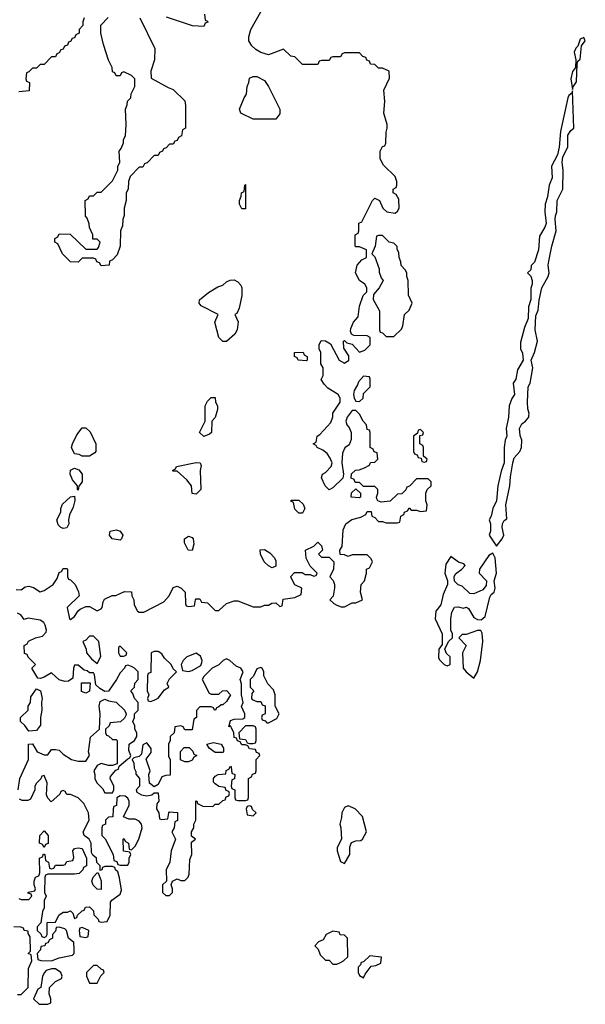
# Model space of a CAD drawing. Header units: inches. Extents: x 2701622 to 2964296, y 496201 to 720542.
# Tile 164 of 256: x 2760882 to 2763857, y 691162 to 696341. Entities that reach past the tile are written whole.
import ezdxf

# ---------------------------------------------------------------- set-up
doc = ezdxf.new("R2010")
doc.units = ezdxf.units.IN
doc.header["$MEASUREMENT"] = 0
doc.layers.add('C7669', color=7, linetype='Continuous')

msp = doc.modelspace()

# ---------------------------------------------------------------- linework, layer by layer
at = {"layer": 'C7669', "color": 4, "elevation": 12}
for points in [[(2760863.6, 693343.6), (2760890, 693342), (2760910, 693358), (2760930, 693362), (2760954.4, 693354.4), (2760990, 693332), (2761010, 693338), (2761058, 693370), (2761079, 693401), (2761090, 693434), (2761102, 693438), (2761110, 693454), (2761130, 693454), (2761134, 693450), (2761134, 693410), (2761138, 693398), (2761150, 693394), (2761174, 693370), (2761191.6, 693331.6), (2761194, 693310), (2761132, 693250), (2761144.7, 693190), (2761150, 693186), (2761170, 693202), (2761189.1, 693230.9), (2761200.2, 693239.8), (2761230, 693254), (2761250, 693254), (2761290, 693232), (2761310, 693242), (2761315.3, 693250), (2761320.4, 693279.6), (2761327.3, 693292.7), (2761368.4, 693311.6), (2761387.3, 693312.7), (2761432.7, 693332.7), (2761470, 693332), (2761472, 693310), (2761482, 693290), (2761483.6, 693263.6), (2761502, 693230), (2761510, 693224.7), (2761534.6, 693225.4), (2761640.4, 693279.6), (2761668, 693310), (2761690, 693354), (2761710, 693362), (2761730.9, 693350.9), (2761752, 693330), (2761754, 693270), (2761758, 693258), (2761770, 693254), (2761802, 693258), (2761806, 693290), (2761810, 693294), (2761830, 693294), (2761838, 693278), (2761870, 693274), (2761910, 693234), (2761930, 693234), (2761969.1, 693270.9), (2762010, 693284.7), (2762030, 693284.7), (2762110, 693252), (2762150, 693252), (2762170, 693262), (2762190, 693262), (2762208.4, 693271.6), (2762230, 693274), (2762250, 693254), (2762262, 693258), (2762267.3, 693292.7), (2762330, 693302), (2762362, 693318), (2762366, 693350), (2762328.9, 693368.9), (2762308.4, 693408.4), (2762308.4, 693411.6), (2762327.3, 693432.7), (2762367.3, 693432.7), (2762383.6, 693423.6), (2762410, 693422), (2762430, 693414), (2762442, 693418), (2762446, 693430), (2762410, 693466), (2762388.4, 693508.4), (2762386, 693550), (2762430, 693572), (2762450, 693592), (2762470, 693574), (2762474, 693550), (2762454, 693530), (2762470, 693514), (2762510, 693514), (2762534, 693490), (2762532, 693450), (2762514, 693410), (2762531.6, 693391.6), (2762538, 693370), (2762538, 693350), (2762531.6, 693308.4), (2762514, 693290), (2762534, 693270), (2762550, 693262), (2762572.7, 693252.7), (2762590, 693252), (2762630, 693274), (2762650, 693274), (2762686, 693290), (2762675.3, 693330), (2762678, 693370), (2762695.3, 693390), (2762706, 693430), (2762706, 693450), (2762722, 693458), (2762738, 693490), (2762730, 693506), (2762710, 693526), (2762630, 693526), (2762610, 693518), (2762590, 693526), (2762567.3, 693527.3), (2762566, 693550), (2762578, 693570), (2762583.1, 693656.9), (2762598, 693690), (2762628.4, 693711.6), (2762676.4, 693723.6), (2762702, 693738), (2762710, 693754), (2762730, 693754), (2762734, 693730), (2762750, 693722), (2762770, 693702), (2762790, 693702), (2762810, 693694), (2762870, 693694), (2762882, 693698), (2762886, 693730), (2762902, 693738), (2762906, 693750), (2762922, 693758), (2762930, 693774), (2762942, 693762), (2762970, 693762), (2762990, 693754), (2763022, 693758), (2763026, 693790), (2763018, 693810), (2763018, 693850), (2763026, 693870), (2763046, 693890), (2763046, 693910), (2763030, 693926), (2762970, 693926), (2762932.7, 693887.3), (2762918, 693882), (2762912.7, 693867.3), (2762892.7, 693847.3), (2762870, 693846), (2762830.8, 693809.2), (2762784, 693804), (2762766, 693810), (2762760.4, 693820.4), (2762758, 693830), (2762766, 693850), (2762766, 693870), (2762750, 693886), (2762690, 693886), (2762670, 693906), (2762647.3, 693907.3), (2762642, 693922), (2762626, 693930), (2762627.3, 693952.7), (2762648.4, 693971.6), (2762667.3, 693972.7), (2762696.4, 693983.6), (2762722, 693998), (2762727.3, 694012.7), (2762750, 694014), (2762766, 694030), (2762762, 694062), (2762747.3, 694067.3), (2762742, 694082), (2762726, 694090), (2762726, 694170), (2762722, 694182), (2762710, 694186), (2762706, 694210), (2762688.4, 694228.4), (2762670, 694266), (2762650, 694286), (2762630, 694286), (2762604.7, 694250), (2762598, 694230), (2762602, 694210), (2762615.3, 694195.3), (2762626, 694170), (2762626.4, 694133.6), (2762615.3, 694104.7), (2762591.6, 694088.4), (2762579.6, 694060.4), (2762576, 694010), (2762584.7, 693950), (2762582, 693930), (2762530, 693878), (2762510, 693868), (2762489.5, 693889.5), (2762469.1, 693930.9), (2762475.3, 693950), (2762490, 693958.8), (2762521.2, 693990), (2762525.2, 694010), (2762515.5, 694035.5), (2762499, 694059), (2762476.4, 694076.4), (2762446, 694090), (2762442, 694102), (2762426, 694110), (2762442, 694118), (2762446, 694150), (2762460.4, 694159.6), (2762518, 694222), (2762528.4, 694251.6), (2762529, 694271), (2762568, 694330), (2762568, 694350), (2762558, 694370), (2762503.1, 694403.1), (2762483.1, 694423.1), (2762468.4, 694448.4), (2762478, 694470), (2762478, 694510), (2762466, 694530), (2762466, 694590), (2762458, 694610), (2762458, 694630), (2762467.3, 694652.7), (2762490, 694652), (2762516.9, 694636.9), (2762562.8, 694550), (2762590, 694534.8), (2762614, 694550), (2762613.6, 694573.6), (2762587.3, 694612.7), (2762586, 694650), (2762590, 694654), (2762602, 694642), (2762630, 694634), (2762670, 694592), (2762698, 694602), (2762726, 694630), (2762726, 694670), (2762710, 694678), (2762640.4, 694680.4), (2762627.3, 694687.3), (2762622, 694702), (2762623.1, 694716.9), (2762638, 694750), (2762662, 694778), (2762670, 694834), (2762689.2, 694890.8), (2762708, 694910), (2762708, 694930), (2762698, 694950), (2762668.9, 694968.9), (2762648, 695010), (2762658, 695050), (2762682, 695078), (2762706, 695090), (2762706, 695130), (2762670, 695146), (2762650, 695146), (2762646, 695150), (2762646, 695210), (2762662, 695218), (2762666, 695230), (2762666, 695270), (2762682, 695278), (2762738, 695390), (2762750, 695402), (2762774, 695390), (2762792, 695350), (2762814, 695330), (2762856.4, 695323.6), (2762870, 695334), (2762878, 695350), (2762876.4, 695396.4), (2762862, 695422), (2762846, 695430), (2762846, 695450), (2762862, 695458), (2762866, 695470), (2762866, 695490), (2762856.4, 695516.4), (2762796.4, 695576.4), (2762778, 695610), (2762778, 695650), (2762790, 695674), (2762802, 695678), (2762808, 695692), (2762808.9, 695748.9), (2762815.3, 695770), (2762815.3, 695790), (2762797.2, 695850), (2762802, 695910), (2762798, 695970), (2762827.3, 696032.7), (2762826, 696070), (2762790, 696086), (2762770, 696086), (2762750, 696106), (2762727.3, 696107.3), (2762722, 696122), (2762707.3, 696127.3), (2762702, 696142), (2762687.3, 696147.3), (2762670, 696166), (2762590, 696166), (2762578, 696162), (2762570, 696146), (2762530, 696146), (2762518, 696142), (2762510, 696126), (2762470, 696126), (2762458, 696122), (2762450, 696106), (2762370, 696106), (2762330, 696146), (2762308.4, 696148.4), (2762270, 696186), (2762190, 696155.3), (2762150, 696168.7), (2762124.7, 696184.7), (2762103.1, 696203.1), (2762088, 696230), (2762088, 696250), (2762098, 696290), (2762150, 696382)], [(2761854, 696370), (2761858, 696338), (2761870, 696334), (2761871.6, 696328.4), (2761858, 696322), (2761850, 696306), (2761791.6, 696308.4), (2761654.6, 696354.6)], [(2761222, 696350), (2761214, 696330), (2761214, 696310), (2761194, 696290), (2761194, 696270), (2761178, 696262), (2761170, 696246), (2761158, 696242), (2761150, 696226), (2761138, 696222), (2761132.7, 696207.3), (2761118, 696202), (2761110, 696186), (2761098, 696182), (2761090, 696166), (2761078, 696162), (2761070, 696146), (2761050, 696146), (2761010, 696106), (2760990, 696106), (2760970, 696086), (2760950, 696086), (2760930, 696066), (2760918, 696062), (2760914, 696030), (2760918, 696018), (2760934, 696010), (2760932.7, 695967.3), (2760878, 695962)], [(2761514, 696350), (2761592, 696190), (2761591.3, 696130), (2761572, 696070), (2761572.7, 696032.7), (2761663.6, 695983.6), (2761690, 695974), (2761750, 695914), (2761754, 695890), (2761754, 695770), (2761738, 695762), (2761734, 695730), (2761718, 695722), (2761710, 695706), (2761698, 695702), (2761690, 695686), (2761670, 695686), (2761652.7, 695667.3), (2761638, 695662), (2761634, 695650), (2761618, 695642), (2761610, 695626), (2761590, 695626), (2761552.7, 695587.3), (2761538, 695582), (2761530, 695566), (2761510, 695566), (2761463.6, 695516.4), (2761454, 695490), (2761452, 695450), (2761442, 695430), (2761442, 695390), (2761432, 695350), (2761431.6, 695311.6), (2761424.7, 695290), (2761423.6, 695256.4), (2761412, 695230), (2761411.3, 695150), (2761395.3, 695104.7), (2761370, 695078), (2761354, 695070), (2761352, 695050), (2761310, 695046), (2761302, 695062), (2761287.3, 695067.3), (2761282, 695082), (2761270, 695086), (2761210, 695086), (2761190, 695066), (2761150, 695068), (2761108, 695110), (2761082, 695162), (2761066, 695170), (2761066, 695190), (2761082, 695198), (2761090, 695214), (2761147.3, 695212.7), (2761230, 695134), (2761290, 695134), (2761296.4, 695143.6), (2761306, 695170), (2761290, 695186), (2761267.3, 695187.3), (2761266, 695210), (2761248.4, 695248.4), (2761247.3, 695267.3), (2761236.4, 695296.4), (2761228.4, 695308.4), (2761226, 695390), (2761242, 695398), (2761250, 695414), (2761270, 695414), (2761290, 695434), (2761310, 695434), (2761370, 695494), (2761398, 695550), (2761398, 695570), (2761408, 695590), (2761406, 695650), (2761416.4, 695663.6), (2761427.3, 695692.7), (2761428, 695710), (2761438, 695730), (2761442, 695790), (2761438, 695870), (2761447.3, 695892.7), (2761448.4, 695911.6), (2761466, 695930), (2761468.4, 695951.6), (2761488, 695990), (2761488, 696030), (2761470, 696048), (2761430, 696066), (2761418, 696062), (2761410, 696046), (2761390, 696046), (2761382, 696062), (2761370, 696066), (2761368, 696090), (2761348.9, 696128.9), (2761322, 696210), (2761308, 696270), (2761308.4, 696311.6), (2761347.3, 696352.7)], [(2760873.2, 692290), (2760882, 692350), (2760928, 692450), (2760928, 692530), (2760950, 692532), (2760974, 692490), (2761010, 692474), (2761030, 692474), (2761050, 692502), (2761070, 692502), (2761090, 692498), (2761110, 692478), (2761154, 692450), (2761190, 692441), (2761230, 692441), (2761249, 692470), (2761244, 692490), (2761253.6, 692566.4), (2761302, 692610), (2761306, 692690), (2761299.3, 692730), (2761305.1, 692754.9), (2761330, 692767.3), (2761350, 692758), (2761390, 692752), (2761434, 692710), (2761442, 692690), (2761439.6, 692680.4), (2761432.7, 692667.3), (2761411.6, 692648.4), (2761358, 692642), (2761352.7, 692627.3), (2761334, 692610), (2761334, 692590), (2761338, 692578), (2761350, 692574), (2761370, 692554), (2761390, 692554), (2761394, 692550), (2761394, 692426), (2761370, 692418), (2761350, 692418), (2761310, 692428.7), (2761290, 692418), (2761271.3, 692390), (2761278, 692370), (2761278, 692350), (2761287.1, 692327.1), (2761316.9, 692296.9), (2761330, 692274), (2761370, 692274), (2761378, 692290), (2761378, 692310), (2761358, 692350), (2761360.4, 692359.6), (2761387.3, 692392.7), (2761402, 692398), (2761406, 692414), (2761450, 692454), (2761462, 692458), (2761466, 692470), (2761456.4, 692496.4), (2761458, 692530), (2761486, 692550), (2761498, 692570), (2761498, 692590), (2761488.4, 692608.4), (2761487.3, 692627.3), (2761478, 692650), (2761486, 692670), (2761486, 692690), (2761506, 692710), (2761506, 692750), (2761486, 692770), (2761476.4, 692796.4), (2761466, 692810), (2761486, 692830), (2761488.4, 692851.6), (2761506, 692870), (2761506, 692910), (2761486, 692930), (2761470, 692938), (2761450, 692946), (2761438, 692942), (2761434, 692930), (2761410, 692906), (2761392, 692870), (2761348.4, 692808.4), (2761330, 692808), (2761302.7, 692822.7), (2761282, 692842), (2761275.3, 692895.3), (2761270, 692906), (2761250, 692906), (2761236.4, 692916.4), (2761220.4, 692920.4), (2761190, 692946), (2761170, 692946), (2761164.7, 692930), (2761162, 692878), (2761138.8, 692861.2), (2761120.2, 692860.2), (2761089, 692869), (2761050, 692906), (2761010, 692882), (2760990, 692875.3), (2760978, 692878), (2760946, 692930), (2760966, 692950), (2760927.3, 692987.3), (2760922, 693002), (2760907.3, 693007.3), (2760906, 693050), (2760922, 693058), (2760928.4, 693071.6), (2760966, 693090), (2761001.2, 693098.8), (2761021.2, 693118.8), (2761023.7, 693130), (2761016.2, 693156.2), (2761009.5, 693169.5), (2760990, 693182.7), (2760926.8, 693193.2), (2760906, 693186), (2760888, 693210), (2760870, 693219)], [(2760878, 691718), (2760890, 691714), (2760930, 691714), (2760946, 691730), (2760942, 691742), (2760927.3, 691747.3), (2760927.3, 691752.7), (2760962, 691758), (2760966, 691770), (2760958, 691790), (2760958, 691810), (2760966, 691830), (2760982, 691838), (2760987.3, 691852.7), (2760986, 691930), (2761002, 691938), (2761007.3, 691952.7), (2761014, 691950), (2761018, 691918), (2761034, 691910), (2761038, 691878), (2761050, 691874), (2761062, 691878), (2761070, 691894), (2761110, 691894), (2761122, 691898), (2761130, 691914), (2761162, 691918), (2761166, 691934), (2761161.2, 691970), (2761170, 691981), (2761190, 691984.7), (2761210, 691982), (2761234, 691930), (2761234, 691890), (2761218, 691882), (2761214, 691870), (2761194, 691850), (2761170, 691846), (2761030, 691846), (2761018, 691842), (2761014, 691830), (2761012, 691750), (2761022, 691730), (2761011.6, 691708.4), (2761011.3, 691670), (2761002, 691650), (2760994, 691590), (2760974, 691570), (2760974, 691550), (2760992.7, 691532.7), (2760998, 691518), (2761010, 691514), (2761022, 691518), (2761026, 691530), (2761027.3, 691592.7), (2761070, 691594), (2761088, 691630), (2761110, 691646.8), (2761133.2, 691646.8), (2761150, 691654), (2761161, 691641), (2761170, 691614), (2761182, 691618), (2761186, 691630), (2761210, 691654), (2761222, 691658), (2761227.3, 691672.7), (2761250, 691674), (2761270, 691654), (2761272.7, 691632.7), (2761294, 691610), (2761298, 691598), (2761310, 691594), (2761342, 691598), (2761358, 691630), (2761360.4, 691699.6), (2761366, 691710), (2761410, 691742), (2761418, 691762), (2761407.3, 691827.3), (2761398, 691858), (2761386, 691870), (2761382, 691882), (2761370, 691886), (2761330, 691886), (2761318, 691882), (2761314, 691870), (2761306, 691866), (2761306, 691890), (2761287.3, 691907.3), (2761286, 691930), (2761267.3, 691947.3), (2761260.4, 691960.4), (2761258, 692010), (2761248, 692030), (2761222, 692050), (2761215.3, 692070), (2761248, 692130), (2761244, 692170), (2761218.6, 692218.6), (2761190, 692248), (2761150, 692266), (2761130, 692266), (2761122, 692282), (2761110, 692286), (2761098, 692282), (2761092.7, 692267.3), (2761047.3, 692227.3), (2761030, 692246), (2761023.1, 692263.1), (2761027.3, 692327.3), (2761010, 692366), (2760998, 692362), (2760992.7, 692347.3), (2760970, 692326), (2760962, 692310), (2760962, 692290), (2760938.8, 692241.2), (2760925.4, 692234.6), (2760894.6, 692234.6), (2760881.2, 692241.2)], [(2760870, 691214), (2760890, 691214), (2760926, 691250), (2760928, 691350), (2760946, 691390), (2760942, 691422), (2760926, 691430), (2760938, 691442), (2760936.4, 691516.4), (2760926, 691534), (2760926, 691546), (2760906, 691550), (2760902, 691562), (2760887.3, 691567.3), (2760851.3, 691568.7)]]:
    msp.add_lwpolyline(points, dxfattribs=at)
for points in [[(2763850, 696248), (2763830, 696238), (2763818, 696202), (2763808, 696192), (2763798.8, 696170), (2763806.8, 696130), (2763806, 696090), (2763790, 696068), (2763780.7, 696030), (2763790, 695974), (2763792.9, 695987.1), (2763810, 696014), (2763813.6, 696106.4), (2763818, 696122), (2763830, 696134), (2763837.2, 696202.8), (2763857.2, 696230)], [(2762110, 695818), (2762046, 695850), (2762038, 695870), (2762062, 695930), (2762075.3, 695950), (2762078, 695990), (2762088, 696010), (2762090, 696034), (2762110, 696042), (2762130, 696042), (2762170, 696022), (2762191.3, 695990), (2762251, 695870), (2762250, 695846), (2762230, 695818)], [(2763790, 695966), (2763786, 695954), (2763770, 695942), (2763764.9, 695930), (2763726.6, 695753.4), (2763719.1, 695670), (2763711, 695630), (2763678.8, 695570), (2763682, 695510), (2763667.3, 695470), (2763658.8, 695410), (2763646.8, 695370), (2763644, 695330), (2763650.5, 695269.5), (2763644.9, 695250), (2763616.8, 695203.2), (2763610.8, 695130), (2763590, 695066), (2763572, 695048), (2763570, 695026), (2763554, 695010), (2763571.1, 694991.1), (2763578, 694970), (2763578, 694950), (2763571.1, 694928.9), (2763570.9, 694869.1), (2763558, 694830), (2763556, 694770), (2763538, 694722), (2763516.9, 694643.1), (2763516, 694610), (2763527.1, 694587.1), (2763531, 694550), (2763501.1, 694498.9), (2763491, 694450), (2763478, 694430), (2763484.7, 694370), (2763470.7, 694349.3), (2763456, 694310), (2763454, 694250), (2763441, 694190), (2763444.7, 694150), (2763436, 694130), (2763430.8, 694090), (2763430.7, 694009.3), (2763414, 693966), (2763397.3, 693890), (2763390.7, 693810), (2763371, 693770), (2763362, 693730), (2763352, 693710), (2763358, 693690), (2763358, 693650), (2763351.3, 693630), (2763390, 693571.3), (2763419.3, 693610), (2763429, 693630), (2763419.5, 693670), (2763420.9, 693690), (2763430, 693706), (2763444, 693716), (2763439.7, 693790), (2763460.4, 693890), (2763463.1, 693936.9), (2763475.1, 694010), (2763483.7, 694036.3), (2763512.3, 694070), (2763522, 694090), (2763523.7, 694130), (2763514, 694154), (2763511.1, 694190), (2763524, 694216), (2763542.9, 694230), (2763559.3, 694250), (2763560.9, 694259.1), (2763562.7, 694270), (2763554.8, 694294.8), (2763552.3, 694330), (2763557.2, 694410), (2763566.6, 694430), (2763580.7, 694510), (2763571.8, 694550), (2763589.3, 694590), (2763605.1, 694650), (2763593.5, 694710), (2763597, 694783), (2763610, 694814), (2763615.1, 694864.9), (2763629.2, 694930), (2763662, 694990), (2763666.6, 695010), (2763662.7, 695050), (2763666, 695070), (2763681.6, 695150), (2763704.5, 695230), (2763698.3, 695290), (2763699.7, 695310), (2763707.3, 695330), (2763709.6, 695390.4), (2763738.4, 695450), (2763740.5, 695550), (2763735.8, 695590), (2763739.5, 695620.5), (2763766, 695670), (2763765.8, 695734.2), (2763781.1, 695758.9), (2763797.2, 695770)], [(2762050, 695346), (2762038, 695370), (2762038, 695390), (2762047.3, 695412.7), (2762048, 695430), (2762062, 695438), (2762066, 695470), (2762070, 695474), (2762070, 695346)], [(2762790, 695206), (2762770, 695206), (2762758, 695202), (2762752, 695150), (2762734, 695110), (2762750, 695094), (2762772, 695030), (2762772.7, 695012.7), (2762783.6, 694983.6), (2762794, 694970), (2762772, 694930), (2762743.6, 694896.4), (2762742, 694870), (2762774, 694810), (2762774, 694710), (2762778, 694698), (2762790, 694694), (2762810, 694674), (2762850, 694674), (2762890, 694714), (2762898, 694730), (2762906, 694790), (2762930, 694814), (2762946, 694850), (2762927.3, 694892.7), (2762926, 694970), (2762918, 694990), (2762918, 695010), (2762910, 695026), (2762888.4, 695048.4), (2762887.3, 695067.3), (2762878, 695090), (2762876.4, 695116.4), (2762867.3, 695132.7), (2762867.3, 695147.3), (2762850, 695166), (2762826, 695170)], [(2761950, 694648), (2761928.7, 694670), (2761908.7, 694750), (2761926, 694790), (2761836.4, 694836.4), (2761826, 694850), (2761827.3, 694867.3), (2761874.6, 694905.4), (2761924.7, 694935.3), (2761950, 694944.7), (2761970, 694962), (2761988.4, 694971.6), (2762010, 694972), (2762030, 694962), (2762045.4, 694945.4), (2762051.3, 694930), (2762051.1, 694891.1), (2762036.9, 694823.1), (2762023.6, 694796.4), (2762014, 694790), (2762031, 694751), (2762026, 694710), (2762013.2, 694686.8), (2761970, 694648)], [(2762390, 694546), (2762346, 694550), (2762342, 694562), (2762328, 694570), (2762328, 694590), (2762372.7, 694592.7), (2762378, 694578), (2762394, 694570), (2762394, 694550)], [(2762690, 694466), (2762663.6, 694436.4), (2762659.6, 694420.4), (2762642, 694390), (2762638, 694370), (2762642, 694350), (2762650, 694334), (2762670, 694332), (2762688, 694350), (2762690, 694374), (2762726, 694410), (2762726, 694450), (2762722, 694462)], [(2761850, 694149), (2761828, 694170), (2761858, 694230), (2761858, 694310), (2761870, 694334), (2761890, 694354), (2761910, 694354), (2761912, 694330), (2761922, 694310), (2761922, 694290), (2761910.7, 694249.3), (2761892, 694230), (2761891, 694170), (2761879.8, 694160.2)], [(2761210, 694046), (2761194.6, 694054.6), (2761170, 694058), (2761155.3, 694090), (2761159, 694110), (2761182, 694158), (2761210, 694194), (2761230, 694194), (2761252.7, 694172.7), (2761282, 694110), (2761282, 694070), (2761278, 694062), (2761250, 694046)], [(2762990, 694186), (2762978, 694182), (2762974, 694166), (2762954, 694150), (2762954, 694070), (2762958, 694058), (2762972.7, 694052.7), (2762978, 694038), (2762994, 694034), (2762998, 694018), (2763010, 694014), (2763022, 694018), (2763026, 694030), (2763006, 694046), (2763006, 694090), (2763002, 694102), (2762986, 694110), (2762986, 694154), (2763002, 694158), (2763006, 694170)], [(2761810, 693846), (2761788.4, 693848.4), (2761786, 693890), (2761760.4, 693920.4), (2761710, 693966), (2761690, 693966), (2761686, 693970), (2761702, 693978), (2761706, 693990), (2761810, 694011), (2761832, 694010), (2761836, 693996), (2761831.3, 693970), (2761834, 693870)], [(2761190, 693866), (2761186, 693870), (2761186, 693890), (2761160.2, 693920.2), (2761148, 693950), (2761148.7, 693971.3), (2761170, 693982), (2761192.7, 693972.7), (2761211.1, 693951.1), (2761211.3, 693910), (2761192.7, 693887.3)], [(2761110, 693664), (2761098, 693670), (2761084.7, 693684.7), (2761078, 693710), (2761098, 693750), (2761099, 693770), (2761107.2, 693792.8), (2761150, 693831.3), (2761170, 693834), (2761171.6, 693811.6), (2761163.6, 693776.4), (2761143.6, 693736.4), (2761138, 693710), (2761141, 693690), (2761130, 693668.7)], [(2762670, 693826), (2762626, 693830), (2762627.3, 693852.7), (2762650, 693874), (2762674, 693850), (2762674, 693830)], [(2762350, 693746), (2762330, 693766), (2762322, 693802), (2762308.4, 693808.4), (2762310, 693814), (2762350, 693814), (2762372.7, 693792.7), (2762382, 693770), (2762370, 693746)], [(2761410, 693604), (2761368.7, 693610), (2761354, 693630), (2761358, 693650), (2761390, 693657.3), (2761411.3, 693650), (2761424.7, 693630), (2761418, 693610)], [(2761790, 693549), (2761768, 693550), (2761748.7, 693590), (2761749.1, 693610.9), (2761770, 693624.7), (2761790, 693618), (2761794, 693610), (2761797.3, 693582.7)], [(2762210, 693458), (2762190, 693468), (2762168, 693490), (2762148, 693530), (2762147.3, 693552.7), (2762170, 693554), (2762196.9, 693536.9), (2762222, 693510), (2762230, 693494), (2762230, 693466)], [(2763370, 693535.3), (2763350, 693522), (2763300.7, 693450), (2763298.8, 693430), (2763337.3, 693390), (2763334.9, 693365.1), (2763317.6, 693342.4), (2763270, 693321.2), (2763250, 693322), (2763210, 693362), (2763188.4, 693368.4), (2763168.4, 693388.4), (2763168, 693410), (2763174.6, 693425.4), (2763208, 693450), (2763226, 693470), (2763218, 693478), (2763190, 693488), (2763150, 693518), (2763123.1, 693476.9), (2763119.1, 693430), (2763132, 693390), (2763132, 693370), (2763110, 693318), (2763097.5, 693262.5), (2763070.8, 693230), (2763067.3, 693190), (2763104, 693110), (2763104.7, 693055.3), (2763086.8, 693030), (2763085.4, 692985.4), (2763090, 692974), (2763114, 692950), (2763130, 692942), (2763146, 692950), (2763146, 692990), (2763127.3, 693007.3), (2763118, 693030), (2763138, 693070), (2763158, 693090), (2763158, 693110), (2763149, 693130), (2763149, 693190), (2763155.3, 693224.7), (2763168.9, 693251.1), (2763190, 693252), (2763214, 693246), (2763231.6, 693251.6), (2763243.6, 693243.6), (2763270, 693196), (2763290, 693186), (2763310, 693184.7), (2763330, 693201), (2763355.8, 693304.2), (2763362, 693318), (2763377.2, 693330), (2763382.9, 693350), (2763378, 693390), (2763389.4, 693430), (2763382.7, 693510)], [(2763290, 693128.7), (2763230, 693108), (2763210, 693108), (2763192, 693090), (2763231.3, 693050), (2763212, 693010), (2763214.8, 692930), (2763231, 692910), (2763270, 692878), (2763290, 692911.3), (2763305.1, 692970), (2763318.4, 693070), (2763314.5, 693114.5), (2763308.4, 693128.4)], [(2761270, 693098), (2761250, 693098), (2761230, 693078), (2761214, 693070), (2761232, 693030), (2761234, 693010), (2761259.6, 692979.6), (2761290, 692954), (2761308.4, 692991.6), (2761298, 693070)], [(2761410, 693046), (2761402, 693038), (2761402, 693010), (2761410, 692994), (2761430, 692994), (2761442, 692998), (2761446, 693010)], [(2761610, 693018), (2761590, 693018), (2761574, 693010), (2761572, 692908), (2761558, 692902), (2761554, 692890), (2761552, 692810), (2761562, 692790), (2761554, 692770), (2761558, 692758), (2761570, 692754), (2761590, 692762), (2761610, 692772), (2761643.1, 692816.9), (2761666, 692830), (2761658, 692850), (2761670, 692874), (2761706, 692910), (2761690, 692926), (2761678, 692950), (2761643.1, 692983.1), (2761630, 693006)], [(2761810, 693008.7), (2761762, 692990), (2761742, 692970), (2761732, 692950), (2761738, 692918), (2761770, 692912), (2761790, 692918), (2761835.3, 692944.7), (2761840.4, 692959.6), (2761842, 692970), (2761833.6, 692993.6)], [(2761970, 692979), (2761952, 692970), (2761930, 692948), (2761894, 692930), (2761850, 692886), (2761842, 692870), (2761878, 692798), (2761890, 692794), (2761930, 692794), (2761948.4, 692811.6), (2761970, 692812), (2761990.7, 692789.3), (2761970, 692755.3), (2761950, 692738), (2761942, 692738), (2761930, 692726), (2761918, 692722), (2761911.3, 692708.7), (2761906, 692710), (2761902, 692722), (2761890, 692726), (2761830, 692726), (2761812.7, 692707.3), (2761812, 692670), (2761798, 692662), (2761790, 692606), (2761750, 692606), (2761742, 692622), (2761730, 692626), (2761698, 692622), (2761694, 692590), (2761674, 692570), (2761674, 692550), (2761664.7, 692530), (2761664.7, 692464.7), (2761674, 692450), (2761672.7, 692367.3), (2761650, 692366), (2761630, 692358), (2761610, 692318), (2761590, 692306), (2761564.7, 692324.7), (2761562, 692370), (2761568.7, 692390), (2761548, 692452), (2761572.9, 692487.1), (2761573.2, 692506.8), (2761550, 692538), (2761530, 692526), (2761522, 692478), (2761510, 692466), (2761482, 692458), (2761474, 692450), (2761482, 692430), (2761483.6, 692403.6), (2761492.7, 692387.3), (2761492.7, 692372.7), (2761512, 692350), (2761512, 692310), (2761494, 692290), (2761498, 692278), (2761523.6, 692263.6), (2761550, 692258), (2761576.4, 692263.6), (2761590, 692274), (2761610, 692274), (2761614, 692230), (2761603.6, 692216.4), (2761602, 692190), (2761614, 692170), (2761618, 692138), (2761630, 692134), (2761662, 692138), (2761666, 692170), (2761670, 692174), (2761711.6, 692171.6), (2761711.6, 692128.4), (2761698, 692122), (2761694, 692090), (2761682, 692070), (2761702, 692030), (2761678, 691970), (2761672, 691910), (2761652, 691870), (2761654, 691810), (2761634, 691790), (2761634, 691750), (2761650, 691734), (2761670, 691734), (2761686, 691750), (2761686, 691770), (2761678, 691790), (2761686, 691810), (2761710, 691822), (2761730, 691814), (2761750, 691814), (2761768.4, 691831.6), (2761773.6, 691846.4), (2761776.4, 691923.6), (2761788, 691950), (2761786, 692014), (2761806, 692030), (2761786, 692046), (2761786, 692070), (2761798, 692090), (2761798, 692110), (2761808, 692130), (2761808.4, 692231.6), (2761814, 692230), (2761818, 692218), (2761844.7, 692204.7), (2761898, 692202), (2761910, 692214), (2761930, 692214), (2761950, 692234), (2761962, 692238), (2761967.3, 692252.7), (2761982, 692258), (2761986, 692270), (2761982, 692282), (2761967.3, 692287.3), (2761962, 692302), (2761930, 692308), (2761910, 692322), (2761902, 692330), (2761902, 692350), (2761910, 692362), (2761926, 692370), (2761966, 692374), (2761968.4, 692391.6), (2761982, 692398), (2761990, 692414), (2761994, 692410), (2761998, 692378), (2762014, 692370), (2762012.7, 692347.3), (2761998, 692342), (2761994, 692310), (2761998, 692298), (2762014, 692290), (2762014, 692250), (2762018, 692238), (2762030, 692234), (2762070, 692234), (2762082, 692238), (2762086, 692250), (2762086, 692350), (2762102, 692358), (2762107.3, 692372.7), (2762122, 692378), (2762126, 692390), (2762126, 692450), (2762146, 692470), (2762142, 692482), (2762127.3, 692487.3), (2762122, 692502), (2762090, 692506), (2762082, 692522), (2762070, 692526), (2762050, 692526), (2762042, 692542), (2762028, 692548), (2762022, 692562), (2762010, 692566), (2762008, 692590), (2761996.4, 692616.4), (2761990, 692626), (2761982, 692622), (2761990, 692654), (2762010, 692662), (2762056.4, 692663.6), (2762066, 692670), (2762066, 692690), (2762048.7, 692728.7), (2762058, 692750), (2762049, 692790), (2762048.4, 692848.4), (2762042, 692870), (2762058, 692910), (2762046, 692930), (2762020.2, 692940.2), (2761988, 692970)], [(2762150, 692934), (2762130, 692926), (2762112.7, 692887.3), (2762094, 692870), (2762094, 692830), (2762114, 692810), (2762103.6, 692796.4), (2762102, 692770), (2762104.7, 692764.7), (2762130, 692754), (2762150, 692754), (2762158, 692738), (2762172.7, 692732.7), (2762174, 692690), (2762158, 692682), (2762154, 692670), (2762158, 692658), (2762172.7, 692652.7), (2762182, 692642), (2762190, 692642), (2762234.6, 692665.4), (2762246, 692690), (2762226, 692730), (2762226, 692790), (2762216.4, 692816.4), (2762187.3, 692847.3), (2762166, 692890), (2762166, 692910), (2762158, 692930)], [(2761230, 692798), (2761207.3, 692807.3), (2761207.3, 692852.7), (2761252.7, 692852.7), (2761250, 692808.7)], [(2760930, 692598), (2760908.4, 692628.4), (2760886, 692650), (2760886, 692670), (2760926, 692710), (2760926, 692730), (2760938, 692750), (2760940.4, 692779.6), (2760970, 692822), (2760991, 692811), (2761001, 692770), (2760996, 692750), (2760998, 692710), (2760991.3, 692670), (2760991, 692630), (2760970, 692602)], [(2762110, 692626), (2762070, 692626), (2762034, 692590), (2762038, 692558), (2762070, 692554), (2762078, 692538), (2762090, 692534), (2762110, 692534), (2762122, 692538), (2762126, 692550), (2762126, 692610), (2762122, 692622)], [(2761910, 692486), (2761878, 692510), (2761866, 692530), (2761901.2, 692538.8), (2761942, 692530), (2761954, 692510), (2761954, 692490), (2761950, 692486)], [(2761750, 692438), (2761727.3, 692447.3), (2761728, 692492), (2761747.3, 692512.7), (2761772.7, 692512.7), (2761792.7, 692492.7), (2761798, 692478), (2761814, 692470), (2761798, 692462), (2761790, 692446), (2761770, 692438)], [(2761410, 692258), (2761392.7, 692247.3), (2761392, 692208), (2761378, 692202), (2761374, 692190), (2761372.7, 692147.3), (2761350, 692146), (2761334, 692130), (2761334, 692110), (2761318, 692102), (2761314, 692090), (2761314, 692050), (2761331.6, 692031.6), (2761374, 691950), (2761378, 691918), (2761392.7, 691912.7), (2761398, 691898), (2761410, 691894), (2761450, 691894), (2761458, 691910), (2761458, 691930), (2761466, 691950), (2761462, 691962), (2761427.3, 691967.3), (2761426, 692030), (2761430, 692034), (2761438, 692018), (2761454, 692010), (2761458, 691978), (2761470, 691974), (2761490, 691994), (2761508.9, 692031.1), (2761526, 692090), (2761522.7, 692110), (2761510, 692125.2), (2761490, 692135.3), (2761456.4, 692136.4), (2761427.3, 692147.3), (2761458, 692210), (2761458, 692230), (2761450, 692246), (2761436.4, 692256.4)], [(2762090, 692206), (2762078, 692202), (2762074, 692190), (2762078, 692158), (2762110, 692154), (2762126, 692170), (2762107.3, 692187.3), (2762102, 692202)], [(2762610, 692206), (2762590, 692198), (2762576, 692170), (2762575.3, 692144.7), (2762566, 692110), (2762572, 692090), (2762574, 692030), (2762552.7, 691987.3), (2762552, 691970), (2762570, 691914), (2762590, 691902), (2762618, 691950), (2762618, 691990), (2762627.3, 692012.7), (2762650, 692022), (2762676.4, 692023.6), (2762686, 692030), (2762706, 692070), (2762686, 692150), (2762646, 692190)], [(2761010, 691986), (2761002, 692002), (2760986, 692010), (2760988, 692050), (2761010, 692074), (2761032, 692050), (2761031.6, 692008.4), (2761018, 692002)], [(2761310, 691766), (2761290, 691768), (2761269.2, 691789.2), (2761262, 691810), (2761268.4, 691831.6), (2761290, 691854), (2761294, 691854), (2761311.1, 691811.1)], [(2761090, 691568), (2761074, 691566), (2761070, 691546), (2761054, 691530), (2761054, 691510), (2761038, 691502), (2761030, 691486), (2761018, 691482), (2761014, 691470), (2760994, 691466), (2760991.6, 691448.4), (2760974, 691430), (2760978, 691398), (2760992.7, 691392.7), (2761050, 691391.3), (2761090, 691406), (2761159, 691421), (2761168, 691430), (2761168.7, 691450), (2761167.3, 691487.3), (2761138, 691510), (2761128, 691550), (2761119, 691559)], [(2761210, 691566), (2761198, 691562), (2761194, 691550), (2761198, 691518), (2761230, 691514), (2761242, 691518), (2761246, 691550)], [(2762530, 691546), (2762494, 691530), (2762478.8, 691501.2), (2762454, 691490), (2762434, 691470), (2762451.6, 691451.6), (2762462, 691422), (2762490, 691394), (2762510, 691394), (2762530, 691374), (2762550, 691374), (2762570, 691382), (2762586, 691390), (2762608, 691412), (2762606, 691510), (2762590, 691526), (2762567.3, 691527.3), (2762562, 691542)], [(2762723.6, 691416.4), (2762690, 691386), (2762678, 691382), (2762674, 691370), (2762662, 691358), (2762662, 691330), (2762670, 691314), (2762690, 691302), (2762699, 691321), (2762730, 691362), (2762754.6, 691365.4), (2762782, 691378), (2762786, 691410)], [(2761070, 691348.7), (2761050, 691348.7), (2761021, 691339), (2761012, 691330), (2761002, 691310), (2760994, 691250), (2760978, 691242), (2760954, 691190), (2760983.6, 691163.6), (2761030, 691162), (2761046, 691170), (2761046, 691190), (2761036.4, 691216.4), (2761038, 691250), (2761070, 691282), (2761102, 691298), (2761106, 691310), (2761098, 691330)], [(2761290, 691366), (2761270, 691366), (2761234, 691330), (2761234, 691310), (2761250, 691274), (2761290, 691274), (2761308.4, 691311.6), (2761326, 691330), (2761322, 691342), (2761310, 691346)]]:
    msp.add_lwpolyline(points, close=True, dxfattribs=at)

doc.saveas('drawing.dxf')
